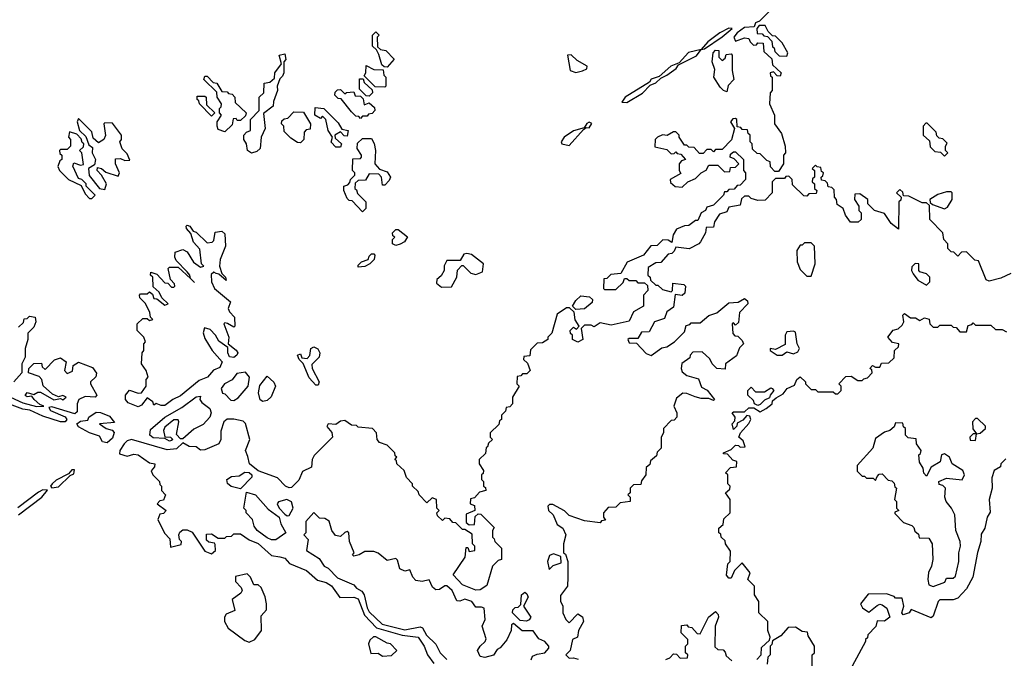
# Model space of a CAD drawing. Extents: x 2769579 to 2883812, y 684207 to 828660.
# Tile 254 of 256: x 2784321 to 2788755, y 789580 to 792454. Entities that reach past the tile are written whole.
import ezdxf

# ---------------------------------------------------------------- set-up
doc = ezdxf.new("R2010")
doc.units = 0

msp = doc.modelspace()

# ---------------------------------------------------------------- linework, layer by layer
at = {"layer": '0CON02XD'}
for points in [[(2787731.2, 792525), (2787652.5, 792447.5), (2787635, 792440), (2787628.3, 792421.7), (2787585, 792419.2), (2787551.2, 792395), (2787536.7, 792375), (2787545, 792357.5), (2787585, 792372.5), (2787605, 792370), (2787610, 792355), (2787625, 792340), (2787638.3, 792341.7), (2787645, 792350), (2787668.3, 792348.3), (2787671.7, 792311.7), (2787708.3, 792278.3), (2787711.7, 792251.7), (2787750, 792215), (2787745, 792200), (2787731.7, 792201.7), (2787715, 792220), (2787700, 792215), (2787701.7, 792201.7), (2787710, 792195), (2787710, 792135), (2787700, 792125), (2787697.5, 792075), (2787720, 792025), (2787720, 791985), (2787751.7, 791941.7), (2787767.5, 791885), (2787770, 791855), (2787760, 791845), (2787760, 791805), (2787738.3, 791771.7), (2787721.7, 791771.7), (2787701.7, 791791.7), (2787700, 791815), (2787685, 791820), (2787655, 791850), (2787641.7, 791851.7), (2787621.7, 791871.7), (2787620, 791895), (2787610, 791905), (2787610, 791935), (2787601.7, 791941.7), (2787598.3, 791958.3), (2787575, 791960), (2787568.3, 791968.3), (2787551.7, 791971.7), (2787550, 792005), (2787545, 792010), (2787531.7, 792008.3), (2787522.5, 791995), (2787540, 791965), (2787527, 791913), (2787485, 791870), (2787455, 791870), (2787445, 791860), (2787435, 791870), (2787415, 791870), (2787398.3, 791851.7), (2787381.7, 791851.7), (2787358.3, 791878.3), (2787335, 791880), (2787325, 791890), (2787315, 791890), (2787290, 791925), (2787290, 791935), (2787275, 791950), (2787265, 791950), (2787237, 791933), (2787215, 791936.7), (2787193.9, 791926.1), (2787182.5, 791915), (2787181.7, 791881.7), (2787235, 791870), (2787255, 791850), (2787268.3, 791851.7), (2787275, 791860), (2787281.7, 791851.7), (2787298.3, 791848.3), (2787320, 791825), (2787301.7, 791818.3), (2787290, 791805), (2787290, 791775), (2787298.3, 791761.7), (2787250, 791735), (2787251.7, 791721.7), (2787273, 791703), (2787305, 791700), (2787330, 791725), (2787365, 791740), (2787390, 791765), (2787413, 791777), (2787425, 791800), (2787465, 791800), (2787495, 791770), (2787518.3, 791771.7), (2787521.7, 791788.3), (2787545, 791790), (2787560, 791805), (2787538.3, 791828.3), (2787520, 791835), (2787521.7, 791848.3), (2787535, 791860), (2787545, 791860), (2787580, 791825), (2787580, 791775), (2787590, 791765), (2787590, 791735), (2787565, 791710), (2787551.7, 791708.3), (2787538.3, 791691.7), (2787515, 791690), (2787505, 791680), (2787495, 791680), (2787490, 791665), (2787445, 791620), (2787415, 791610), (2787410, 791595), (2787390, 791585), (2787375, 791550), (2787365, 791550), (2787335, 791527.5)], [(2785975, 792240), (2785961.7, 792241.7), (2785951.7, 792251.7), (2785938.3, 792298.3), (2785928.3, 792318.3), (2785910, 792335), (2785910, 792385), (2785925, 792400), (2785940, 792385), (2785930, 792375), (2785931.7, 792331.7), (2785945, 792320), (2785970, 792315), (2786007, 792277), (2785975, 792240)], [(2787055, 792081.2), (2787125, 792123.8), (2787160, 792160), (2787185, 792170), (2787208.8, 792191.2), (2787235, 792204), (2787276.7, 792235), (2787288.3, 792251.7), (2787368.8, 792291.2), (2787390, 792320), (2787405, 792323.3), (2787485, 792376.7), (2787530, 792415), (2787515, 792416), (2787473.3, 792395), (2787420, 792355), (2787390, 792320), (2787333.2, 792306.8), (2787290, 792260), (2787253.3, 792245), (2787201.2, 792198.8), (2787164.2, 792185.8), (2787157, 792173), (2787047.5, 792105), (2787032.5, 792082.5), (2787055, 792081.2)], [(2787775, 792290), (2787780, 792305), (2787755, 792350), (2787725, 792380), (2787711.7, 792381.7), (2787691.7, 792401.7), (2787678.3, 792428.3), (2787651.7, 792428.3), (2787640, 792415), (2787641.7, 792391.7), (2787665, 792390), (2787671.7, 792381.7), (2787688.3, 792378.3), (2787708.3, 792358.3), (2787711.7, 792331.7), (2787718.3, 792328.3), (2787721.7, 792311.7), (2787741.7, 792291.7), (2787775, 792290)], [(2785365, 791853.3), (2785347.5, 791865), (2785342.5, 791895), (2785330, 791915), (2785330, 791935), (2785341.7, 791948.3), (2785360, 791955), (2785360, 792005), (2785400, 792045), (2785400, 792105), (2785420, 792125), (2785421.7, 792168.3), (2785447, 792173), (2785468.3, 792191.7), (2785470, 792215), (2785500, 792255), (2785490, 792295), (2785515, 792300), (2785520, 792275), (2785510, 792265), (2785510, 792215), (2785505, 792200), (2785491.7, 792188.3), (2785480, 792155), (2785482.5, 792135), (2785463.6, 792086.4), (2785462.5, 792065), (2785418.3, 792031.7), (2785426.2, 791965), (2785408.8, 791925), (2785403.3, 791875), (2785389.2, 791860.8), (2785365, 791853.3)], [(2787505, 792130), (2787490, 792135), (2787475, 792150), (2787447.5, 792195), (2787450.7, 792230.7), (2787440, 792265), (2787443.3, 792305), (2787455, 792317.5), (2787470, 792315), (2787470, 792285), (2787485, 792270), (2787498.3, 792281.7), (2787501.7, 792298.3), (2787525, 792300), (2787530, 792295), (2787530, 792225), (2787537.5, 792185), (2787511.7, 792158.3), (2787505, 792130)], [(2786825, 792216.7), (2786855, 792223.8), (2786875, 792232.5), (2786876.7, 792245), (2786831.1, 792271.1), (2786805, 792296.2), (2786787.5, 792295), (2786800, 792225), (2786825, 792216.7)], [(2785965, 792150), (2785921.7, 792151.7), (2785871.7, 792201.7), (2785880, 792215), (2785881.7, 792248.3), (2785915, 792230), (2785958.3, 792228.3), (2785960, 792205), (2785970, 792195), (2785970, 792155), (2785965, 792150)], [(2785245, 791950), (2785215, 791960), (2785210, 791975), (2785210, 791995), (2785230, 792025), (2785220, 792035), (2785220, 792055), (2785228.3, 792061.7), (2785230, 792075), (2785210, 792105), (2785208.3, 792128.3), (2785150, 792185), (2785155, 792200), (2785165, 792200), (2785191.7, 792171.7), (2785208.3, 792168.3), (2785231.7, 792131.7), (2785255, 792130), (2785261.7, 792121.7), (2785278.3, 792118.3), (2785290, 792105), (2785291.7, 792081.7), (2785340, 792035), (2785338.3, 792021.7), (2785315, 792000), (2785300, 792000), (2785295, 792010), (2785281.7, 792008.3), (2785278.3, 791981.7), (2785245, 791950)], [(2785895, 792110), (2785881.7, 792111.7), (2785851.7, 792141.7), (2785851.7, 792188.3), (2785868.3, 792188.3), (2785871.7, 792171.7), (2785908.3, 792138.3), (2785910, 792125), (2785895, 792110)], [(2785855, 792010), (2785848.3, 792018.3), (2785835, 792020), (2785815, 792040), (2785768.3, 792098.3), (2785755, 792100), (2785740, 792115), (2785741.7, 792128.3), (2785751.7, 792138.3), (2785765, 792140), (2785785, 792120), (2785793, 792127), (2785825, 792130), (2785831.7, 792111.7), (2785855, 792110), (2785868.3, 792098.3), (2785871.7, 792071.7), (2785895, 792080), (2785918.3, 792058.3), (2785920, 792045), (2785908.3, 792031.7), (2785891.7, 792028.3), (2785885, 792020), (2785865, 792020), (2785855, 792010)], [(2785185, 792020), (2785130, 792075), (2785128.3, 792088.3), (2785120, 792095), (2785120, 792110), (2785155, 792110), (2785160, 792105), (2785161.7, 792071.7), (2785200, 792035), (2785185, 792020)], [(2785585, 791900), (2785571.7, 791901.7), (2785541.7, 791921.7), (2785511.7, 791951.7), (2785510, 791975), (2785500, 791985), (2785501.7, 791998.3), (2785511.7, 792008.3), (2785528.3, 792011.7), (2785555, 792040), (2785598.3, 792038.3), (2785630, 791985), (2785628.3, 791961.7), (2785611.7, 791958.3), (2785601.7, 791948.3), (2785600, 791915), (2785585, 791900)], [(2785765, 791880), (2785745, 791880), (2785723, 791903), (2785730, 791925), (2785710, 791955), (2785700, 792005), (2785685, 792020), (2785675, 792010), (2785650, 792025), (2785651.7, 792058.3), (2785690, 792055), (2785755, 791990), (2785771.7, 791961.7), (2785800, 791955), (2785795, 791930), (2785781.7, 791931.7), (2785765, 791950), (2785740, 791935), (2785741.7, 791921.7), (2785770, 791895), (2785765, 791880)], [(2784705, 791690), (2784712.5, 791715), (2784690, 791755), (2784670, 791775), (2784671.7, 791788.3), (2784690, 791785), (2784708.3, 791768.3), (2784765, 791750), (2784770, 791765), (2784752.5, 791805), (2784751.7, 791828.3), (2784775, 791830), (2784795, 791820), (2784817.5, 791822.5), (2784805, 791850), (2784783, 791873), (2784772.5, 791905), (2784780, 791915), (2784780, 791935), (2784738.3, 791988.3), (2784705, 791990), (2784700, 791985), (2784707, 791933), (2784700, 791915), (2784675, 791900), (2784651.7, 791921.7), (2784645, 791950), (2784585, 792010), (2784580, 791995), (2784590, 791955), (2784618.3, 791928.3), (2784631.7, 791891.7), (2784648.3, 791878.3), (2784647.5, 791855), (2784662.5, 791825), (2784658.3, 791801.7), (2784630, 791785), (2784633, 791753), (2784680, 791695), (2784705, 791690)], [(2786795, 791887.5), (2786860, 791960), (2786871.7, 791968.3), (2786885, 791967.5), (2786897.5, 791987.5), (2786885, 791992.5), (2786875, 791987.5), (2786862.5, 791967.5), (2786815, 791953.3), (2786773.3, 791925), (2786760, 791905), (2786762.5, 791895), (2786795, 791887.5)], [(2788485, 791840), (2788500, 791855), (2788490, 791865), (2788490, 791885), (2788498.3, 791898.3), (2788478.3, 791918.3), (2788461.7, 791921.7), (2788451.7, 791931.7), (2788448.3, 791948.3), (2788408.3, 791988.3), (2788401.7, 791988.3), (2788390, 791975), (2788390, 791935), (2788418.3, 791908.3), (2788421.7, 791881.7), (2788441.7, 791861.7), (2788468.3, 791858.3), (2788485, 791840)], [(2784645, 791650), (2784660, 791665), (2784620, 791705), (2784620, 791715), (2784600, 791735), (2784585, 791740), (2784560, 791795), (2784565, 791810), (2784595, 791800), (2784607.5, 791802.5), (2784600, 791855), (2784590, 791865), (2784608.3, 791881.7), (2784610, 791895), (2784601.7, 791901.7), (2784598.3, 791918.3), (2784578.3, 791938.3), (2784545, 791950), (2784540, 791925), (2784550, 791915), (2784550, 791885), (2784535, 791870), (2784505, 791870), (2784500, 791865), (2784501.7, 791851.7), (2784510, 791845), (2784510, 791825), (2784501.7, 791818.3), (2784493, 791793), (2784500, 791775), (2784540, 791735), (2784598.3, 791708.3), (2784615, 791670), (2784635, 791650), (2784645, 791650)], [(2785865, 791590), (2785818.3, 791638.3), (2785805, 791640), (2785795, 791650), (2785780, 791685), (2785780, 791705), (2785798.3, 791711.7), (2785808.3, 791721.7), (2785810, 791735), (2785830, 791755), (2785830, 791765), (2785820, 791775), (2785821.7, 791828.3), (2785855, 791830), (2785860, 791835), (2785860, 791845), (2785840, 791875), (2785841.7, 791898.3), (2785865, 791920), (2785905, 791920), (2785917, 791897), (2785922.5, 791865), (2785920, 791805), (2785941.7, 791781.7), (2785975, 791770), (2785990, 791745), (2785985, 791730), (2785965, 791710), (2785955, 791710), (2785950, 791745), (2785938.3, 791758.3), (2785895, 791760), (2785878.3, 791731.7), (2785845, 791730), (2785831.7, 791718.3), (2785830, 791695), (2785838.3, 791688.3), (2785841.7, 791671.7), (2785880, 791635), (2785880, 791605), (2785865, 791590)], [(2788785, 791312.5), (2788738.8, 791291.2), (2788687.5, 791277.5), (2788673, 791283), (2788638.3, 791368.3), (2788621.7, 791371.7), (2788585, 791410), (2788561.7, 791408.3), (2788545, 791390), (2788528.3, 791408.3), (2788515, 791410), (2788500, 791425), (2788500, 791445), (2788482.5, 791465), (2788477.5, 791495), (2788420, 791555), (2788418.3, 791618.3), (2788405, 791630), (2788385, 791630), (2788325, 791660), (2788301.7, 791661.7), (2788298.3, 791678.3), (2788285, 791690), (2788270, 791675), (2788290, 791655), (2788288.3, 791641.7), (2788280, 791635), (2788278.3, 791511.7), (2788245, 791537.5), (2788215, 791582.5), (2788170, 791595), (2788140, 791625), (2788140, 791645), (2788105, 791670), (2788081.7, 791668.3), (2788080, 791645), (2788100, 791615), (2788100, 791595), (2788110, 791585), (2788110, 791555), (2788097, 791543), (2788063, 791543), (2788040, 791575), (2788030, 791605), (2788001.7, 791621.7), (2788000, 791645), (2787990, 791655), (2787988.3, 791688.3), (2787978.3, 791698.3), (2787961.7, 791701.7), (2787958.3, 791718.3), (2787948.3, 791728.3), (2787931.7, 791731.7), (2787930, 791745), (2787938.3, 791751.7), (2787940, 791765), (2787931.7, 791771.7), (2787928.3, 791788.3), (2787911.7, 791791.7), (2787905, 791800), (2787890, 791785), (2787900, 791775), (2787900, 791745), (2787891.7, 791738.3), (2787890, 791725), (2787900, 791715), (2787900, 791695), (2787910, 791685), (2787908.3, 791671.7), (2787875, 791670), (2787865, 791660), (2787851.7, 791661.7), (2787801.7, 791711.7), (2787800, 791735), (2787785, 791750), (2787771.7, 791748.3), (2787765, 791740), (2787725, 791740), (2787710, 791725), (2787710, 791675), (2787678.3, 791641.7), (2787645, 791640), (2787615, 791650), (2787605, 791660), (2787585, 791660), (2787571.7, 791648.3), (2787565, 791620), (2787515, 791610), (2787505, 791590), (2787471.7, 791578.3), (2787450, 791545), (2787445, 791520), (2787411.7, 791518.3), (2787410, 791495), (2787387.5, 791455), (2787380, 791445), (2787336.4, 791423.6), (2787275, 791430), (2787268.3, 791411.7), (2787258.3, 791401.7), (2787241.7, 791398.3), (2787208.3, 791361.7), (2787185, 791360), (2787151.7, 791338.3), (2787150, 791305), (2787160, 791295), (2787161.7, 791281.7), (2787185, 791260), (2787195, 791260), (2787215, 791240), (2787255, 791230), (2787260, 791235), (2787261.7, 791268.3), (2787311.7, 791261.7), (2787320, 791255), (2787317, 791223), (2787305, 791212.5), (2787272.5, 791217.5), (2787265, 791160), (2787235, 791140), (2787225, 791110), (2787180, 791095), (2787155, 791050), (2787121.7, 791048.3), (2787105, 791020), (2787065, 791020), (2787060, 791015), (2787065, 791000), (2787098.3, 790998.3), (2787141.7, 790951.7), (2787165, 790942.5), (2787213, 790977), (2787235, 790982.5), (2787270, 791005), (2787315, 791050), (2787321.7, 791078.3), (2787338.3, 791081.7), (2787345, 791090), (2787385, 791090), (2787425, 791122.5), (2787460, 791135), (2787515, 791180), (2787557, 791183), (2787585, 791200), (2787598.3, 791188.3), (2787600, 791175), (2787563, 791137), (2787558.3, 791091.7), (2787545, 791080), (2787535, 791090), (2787530, 791085), (2787531.7, 791041.7), (2787541.7, 791031.7), (2787555, 791030), (2787575, 791010), (2787580, 790995), (2787563, 790977), (2787548.3, 790941.7), (2787500, 790905), (2787498.3, 790881.7), (2787460, 790885), (2787440, 790905), (2787428.3, 790928.3), (2787395, 790960), (2787351.7, 790958.3), (2787340, 790945), (2787338.3, 790931.7), (2787303, 790907), (2787300, 790885), (2787305, 790870), (2787325, 790852.5), (2787378.3, 790838.3), (2787390.7, 790800.7), (2787416.4, 790786.4), (2787450, 790745), (2787445, 790740), (2787425, 790750), (2787389.3, 790749.3), (2787363, 790757)], [(2788485, 791602.5), (2788499.3, 791610.7), (2788520, 791645), (2788520, 791675), (2788515, 791680), (2788495, 791680), (2788455, 791666.7), (2788420, 791645), (2788421.7, 791631.7), (2788431.7, 791621.7), (2788485, 791602.5)], [(2787335, 791527.5), (2787315, 791526.7), (2787278.3, 791511.7), (2787263.6, 791486.4), (2787258.3, 791451.7), (2787241.7, 791461.7), (2787217, 791463), (2787191.7, 791438.3), (2787163, 791437), (2787130, 791395), (2787057, 791363), (2787028.3, 791311.7), (2786983, 791307), (2786965, 791290), (2786951.7, 791288.3), (2786950, 791245), (2786955, 791240), (2787005, 791240), (2787038.3, 791271.7), (2787045, 791290), (2787055, 791290), (2787065, 791280), (2787095, 791280), (2787105, 791270), (2787135, 791270), (2787148.3, 791258.3), (2787150, 791235), (2787130, 791215), (2787130, 791165), (2787085, 791140), (2787065, 791097.5), (2786985, 791080), (2786935, 791090), (2786907.5, 791072.5), (2786895, 791080), (2786865, 791080), (2786850, 791065), (2786857.5, 791015), (2786835, 791002.5), (2786810, 791015), (2786810, 791035), (2786801.7, 791041.7), (2786800, 791055), (2786815, 791070), (2786828.3, 791061.7), (2786840, 791075), (2786823, 791103), (2786817.5, 791137.5), (2786797.5, 791157.5), (2786783, 791157), (2786741.7, 791128.3), (2786717, 791043), (2786700, 791025), (2786700, 791015), (2786675, 791000), (2786651.7, 790998.3), (2786621.7, 790968.3), (2786618.3, 790941.7), (2786591.7, 790938.3), (2786590, 790925), (2786608.3, 790908.3), (2786620, 790875), (2786605, 790860), (2786585, 790860), (2786578.3, 790851.7), (2786561.7, 790848.3), (2786560, 790815), (2786570, 790805), (2786540, 790755), (2786540, 790725), (2786528.3, 790711.7), (2786511.7, 790708.3), (2786508.3, 790691.7), (2786490, 790675), (2786490, 790655), (2786481.7, 790648.3), (2786478.3, 790631.7), (2786440, 790595), (2786440, 790575), (2786450, 790565), (2786431.7, 790548.3), (2786428.3, 790531.7), (2786421.7, 790528.3), (2786418.3, 790501.7), (2786390, 790475), (2786390, 790455), (2786410, 790425), (2786408.3, 790411.7), (2786400, 790405), (2786400, 790385), (2786410, 790375), (2786410, 790355), (2786418.3, 790348.3), (2786420, 790335), (2786391.7, 790328.3), (2786368.3, 790301.7), (2786351.7, 790298.3), (2786350, 790275), (2786368.3, 790268.3), (2786370, 790245), (2786331.7, 790228.3), (2786331.7, 790191.7), (2786345, 790180), (2786368.3, 790181.7), (2786371.7, 790218.3), (2786385, 790230), (2786398.3, 790228.3), (2786458.3, 790168.3), (2786450, 790155), (2786450, 790125), (2786458.3, 790118.3), (2786460, 790105), (2786490, 790075), (2786490, 790025), (2786475, 790020), (2786450, 789995), (2786425, 789907.5), (2786395, 789887.5), (2786375, 789886.7), (2786315, 789910), (2786273.3, 789955), (2786327.5, 790035), (2786331.7, 790078.3), (2786338.3, 790078.3), (2786345, 790060), (2786370, 790065), (2786370, 790085), (2786360, 790095), (2786358.3, 790138.3), (2786325, 790160), (2786315, 790160), (2786285, 790190), (2786271.7, 790191.7), (2786258.3, 790208.3), (2786235, 790210), (2786225, 790200), (2786201.7, 790221.7), (2786200, 790235), (2786210, 790245), (2786200, 790255), (2786197.5, 790295), (2786178.3, 790301.7), (2786155, 790280), (2786120, 790315), (2786115, 790330), (2786090, 790355), (2786090, 790365), (2786063, 790393), (2786052.5, 790425), (2786020, 790455), (2786018.3, 790468.3), (2786010, 790475), (2786020, 790485), (2786011.7, 790491.7), (2786010, 790505), (2785975, 790540), (2785941.7, 790551.7), (2785930, 790565), (2785927.5, 790595), (2785910, 790615), (2785845, 790620), (2785838.3, 790628.3), (2785815, 790630), (2785785, 790650), (2785765, 790647.5), (2785745, 790632.5), (2785710, 790635), (2785703.8, 790623.8), (2785727, 790597), (2785730, 790575), (2785647, 790493), (2785637.5, 790475), (2785635, 790440), (2785595, 790420), (2785578.3, 790381.7), (2785545, 790348.8), (2785535, 790346.7), (2785517.5, 790355), (2785481.7, 790391.7), (2785395, 790423.3), (2785356.2, 790455), (2785348, 790488), (2785337.5, 790515), (2785357.5, 790565), (2785337, 790637), (2785327, 790647), (2785285, 790656.7), (2785255, 790656.7), (2785240, 790645), (2785227, 790603), (2785226.7, 790565), (2785217.5, 790545), (2785155, 790518), (2785135, 790516.7), (2785115, 790531.2), (2785083.6, 790533.6), (2785055, 790550), (2785027, 790523), (2784985, 790518.8), (2784825, 790564.5), (2784805, 790558.1), (2784791.4, 790545), (2784772.5, 790515), (2784770, 790500), (2784805, 790490), (2784835, 790498.8), (2784855, 790496.2), (2784905, 790460), (2784930, 790455), (2784928.3, 790441.7), (2784913, 790423), (2784920, 790405), (2784950, 790375), (2784951.7, 790361.7), (2784960, 790355), (2784960, 790335), (2784977.5, 790315), (2784968.3, 790291.7), (2784951.7, 790288.3), (2784940, 790275), (2784980, 790245), (2784968.3, 790231.7), (2784951.7, 790228.3), (2784942.5, 790205), (2784973, 790143), (2784997, 790117), (2785000, 790080), (2785048.3, 790091.7), (2785050, 790105), (2785040, 790115), (2785037.5, 790135), (2785041.7, 790148.3), (2785055, 790157.5), (2785075, 790157.5), (2785098.3, 790148.3), (2785155, 790062.5), (2785185, 790050), (2785202.5, 790065), (2785201.7, 790091.7), (2785198.3, 790098.3), (2785173, 790103), (2785161.7, 790111.7), (2785161.7, 790138.3), (2785185, 790140), (2785215, 790120), (2785245, 790120), (2785251.7, 790128.3), (2785275, 790130), (2785285, 790140), (2785315, 790140), (2785353.9, 790113.9), (2785395, 790096.2), (2785455, 790042.5), (2785493, 790037), (2785515, 790030), (2785536.4, 790006.4), (2785612.5, 789975), (2785661.7, 789931.7), (2785701.7, 789921.7), (2785725, 789906.7), (2785763, 789853), (2785825, 789855.8), (2785845, 789848), (2785873.4, 789773.4), (2785927.6, 789717.6), (2786043.4, 789683.4), (2786115.8, 789675.8), (2786142.5, 789635), (2786157.5, 789595), (2786186.1, 789556.1)], [(2784855, 790712.5), (2784809.3, 790729.3), (2784796.7, 790745), (2784797.5, 790765), (2784815, 790786.7), (2784855, 790773.3), (2784870, 790775), (2784890, 790805), (2784890, 790835), (2784900, 790845), (2784890, 790875), (2784870, 790905), (2784872.5, 790955), (2784880, 790965), (2784880, 790995), (2784887.5, 791005), (2784880, 791025), (2784850, 791055), (2784850, 791085), (2784875, 791110), (2784895, 791110), (2784905, 791100), (2784920, 791105), (2784910, 791115), (2784907, 791137), (2784887, 791177), (2784861.7, 791201.7), (2784860, 791215), (2784865, 791220), (2784895, 791220), (2784905, 791230), (2784918.3, 791218.3), (2784925, 791200), (2784938.3, 791198.3), (2784975, 791170), (2784990, 791175), (2784961.7, 791201.7), (2784948.3, 791228.3), (2784921.7, 791251.7), (2784920, 791295), (2784910, 791305), (2784911.7, 791318.3), (2784938.3, 791308.3), (2784975, 791270), (2784988.3, 791268.3), (2785005, 791250), (2785015, 791250), (2785020, 791255), (2785017.5, 791265), (2785000, 791285), (2784990, 791335), (2784995, 791340), (2785035, 791340), (2785089.4, 791289.3), (2785108.3, 791271.7), (2785089.4, 791289.3), (2785087.5, 791305), (2785075, 791320), (2785025, 791370), (2785020, 791385), (2785021.7, 791408.3), (2785055, 791420), (2785075, 791410), (2785103.6, 791363.6), (2785135, 791340), (2785150, 791345), (2785140, 791355), (2785131.7, 791421.7), (2785103, 791453), (2785091.7, 791491.7), (2785072.5, 791515), (2785070, 791525), (2785075, 791530), (2785087.5, 791525), (2785101.7, 791501.7), (2785115, 791497.5), (2785165, 791450), (2785187, 791453), (2785195, 791460), (2785201.7, 791498.3), (2785231.7, 791501.7), (2785245, 791490), (2785248, 791435), (2785223.8, 791375), (2785220, 791345), (2785231.7, 791311.7), (2785247.5, 791295), (2785250, 791280), (2785218.3, 791308.3), (2785205, 791312.5), (2785195, 791317.5), (2785182.5, 791307.5), (2785183.9, 791273.9), (2785197.5, 791245), (2785270, 791185), (2785260, 791155), (2785265, 791140), (2785287.5, 791115), (2785290, 791075), (2785285, 791070), (2785257, 791087), (2785245, 791090), (2785240, 791085), (2785262.5, 791025), (2785260, 790995), (2785296.4, 790966.4), (2785303.3, 790955), (2785298.8, 790945), (2785285, 790934.2), (2785265, 790937.5), (2785257.5, 790955), (2785258.3, 790978.3), (2785217, 791007), (2785202.5, 791035), (2785179.3, 791059.3), (2785153, 791067), (2785147.5, 791045), (2785155, 791020), (2785187.5, 790965), (2785232.5, 790915), (2785221.7, 790888.3), (2785193.9, 790876.1), (2785166.7, 790845), (2785129.5, 790830.5), (2785045, 790760.8), (2785010, 790745), (2784975, 790717.1), (2784957.5, 790717.5), (2784935, 790727.5), (2784925, 790720), (2784920, 790735), (2784895, 790752.5), (2784870, 790720), (2784855, 790712.5)], [(2786015, 791437.5), (2786000, 791445), (2786000, 791465), (2786010, 791475), (2786001.7, 791481.7), (2786000, 791495), (2786015, 791510), (2786025, 791510), (2786067.5, 791477.5), (2786053.3, 791455), (2786035, 791444), (2786015, 791437.5)], [(2787885, 791300), (2787902.5, 791355), (2787900, 791435), (2787885, 791450), (2787855, 791450), (2787845, 791440), (2787835, 791440), (2787820, 791415), (2787822.5, 791365), (2787835, 791330), (2787865, 791300), (2787885, 791300)], [(2785845, 791340), (2785845, 791350), (2785860, 791365), (2785890, 791375), (2785895, 791390), (2785905, 791400), (2785915, 791400), (2785920, 791395), (2785917.5, 791375), (2785897.5, 791355), (2785875, 791343.3), (2785845, 791340)], [(2786220.7, 791250.7), (2786265, 791252.5), (2786290, 791295), (2786293, 791327), (2786311.7, 791348.3), (2786318.3, 791348.3), (2786353, 791313), (2786375, 791307.5), (2786405, 791320), (2786410, 791355), (2786355, 791397.5), (2786335, 791402.5), (2786321.7, 791398.3), (2786305, 791370), (2786245, 791370), (2786233, 791347), (2786232.5, 791325), (2786219.3, 791300.7), (2786200, 791285), (2786198.3, 791268.3), (2786220.7, 791250.7)], [(2788405, 791260), (2788420, 791275), (2788420, 791295), (2788405, 791310), (2788375, 791320), (2788370, 791325), (2788370, 791355), (2788353, 791357), (2788338.3, 791341.7), (2788337.5, 791325), (2788345, 791310), (2788365, 791282.5), (2788405, 791260)], [(2786825, 791150), (2786810, 791165), (2786825, 791190), (2786848.3, 791211.7), (2786887, 791207), (2786900, 791195), (2786898.3, 791181.7), (2786865, 791152.5), (2786825, 791150)], [(2784315, 791070), (2784338.3, 791091.7), (2784341.7, 791108.3), (2784355, 791110), (2784365, 791120), (2784390, 791115), (2784393.3, 791095), (2784385, 791070), (2784357, 791043), (2784358, 791015), (2784345.8, 790975), (2784346.2, 790935), (2784331.2, 790905), (2784330, 790865), (2784294.2, 790825)], [(2787640, 789575), (2787660, 789595), (2787661.7, 789628.3), (2787698.3, 789661.7), (2787700, 789675), (2787690, 789705), (2787690, 789745), (2787650, 789785), (2787650, 789835), (2787630, 789865), (2787630, 789905), (2787600, 789935), (2787610, 789965), (2787575, 790010), (2787540, 789975), (2787525, 789940), (2787515, 789940), (2787503.6, 789953.6), (2787510, 790005), (2787520, 790015), (2787521.7, 790061.7), (2787500, 790095), (2787498.3, 790108.3), (2787480, 790125), (2787478.3, 790138.3), (2787470, 790145), (2787470, 790165), (2787488.3, 790181.7), (2787491.7, 790208.3), (2787520, 790235), (2787520, 790295), (2787500, 790325), (2787518.3, 790341.7), (2787520, 790355), (2787510, 790365), (2787510, 790405), (2787500, 790415), (2787521.7, 790438.3), (2787548.3, 790441.7), (2787550, 790465), (2787531.7, 790471.7), (2787508.3, 790498.3), (2787490, 790500), (2787490, 790505), (2787525, 790520), (2787545, 790540), (2787558.3, 790538.3), (2787565, 790530), (2787588.3, 790531.7), (2787578.3, 790558.3), (2787560, 790575), (2787567.5, 790595), (2787605, 790637.5), (2787613.3, 790655), (2787609.3, 790669.3), (2787595, 790672.5), (2787578, 790652), (2787551.7, 790638.3), (2787550, 790625), (2787535, 790610), (2787530, 790635), (2787541.7, 790648.3), (2787542.5, 790665), (2787530, 790685), (2787535, 790690), (2787585, 790690), (2787605, 790707.5), (2787627.5, 790707.5), (2787655, 790690), (2787682.5, 790705), (2787710, 790725), (2787711.7, 790738.3), (2787727, 790753), (2787759.3, 790770.7), (2787777.5, 790795), (2787810, 790810), (2787820, 790835), (2787835, 790847.5), (2787860, 790825), (2787860, 790815), (2787885, 790790), (2787905, 790790), (2787915, 790780), (2787985, 790780), (2787995, 790770), (2788005, 790770), (2788020, 790785), (2788020, 790805), (2788010, 790815), (2788041.7, 790848.3), (2788065, 790850), (2788095, 790830), (2788115, 790830), (2788121.7, 790838.3), (2788138.3, 790841.7), (2788160, 790865), (2788158.3, 790878.3), (2788150, 790885), (2788161.7, 790898.3), (2788175, 790890), (2788195, 790890), (2788201.7, 790908.3), (2788235, 790910), (2788258.3, 790931.7), (2788260, 790965), (2788278.3, 790981.7), (2788280, 790995), (2788251.7, 791001.7), (2788230, 791025), (2788255, 791057.5), (2788277, 791063), (2788295, 791080), (2788302.5, 791095), (2788297.5, 791125), (2788305, 791132.5), (2788333, 791113), (2788355, 791112.5), (2788375, 791100), (2788395, 791112.5), (2788417, 791107), (2788420, 791085), (2788435, 791070), (2788455, 791070), (2788465, 791080), (2788515, 791080), (2788525, 791070), (2788538.3, 791068.3), (2788555, 791050), (2788585, 791050), (2788591.7, 791078.3), (2788608.3, 791081.7), (2788615, 791090), (2788625, 791080), (2788695, 791080), (2788715, 791060), (2788745, 791060), (2788765, 791050)], [(2787755, 790943.8), (2787775, 790960), (2787805, 790950), (2787825, 790960), (2787832.5, 790975), (2787822.5, 790995), (2787815, 791047.5), (2787805, 791052.5), (2787775, 791050), (2787767.5, 791035), (2787768.3, 790991.7), (2787725, 790970), (2787700, 790975), (2787700, 790965), (2787732.5, 790945), (2787755, 790943.8)], [(2785665, 790810), (2785655, 790810), (2785625, 790842.5), (2785597, 790907), (2785580, 790925), (2785572.5, 790945), (2785585, 790950), (2785591.7, 790931.7), (2785615, 790930), (2785627, 790943), (2785632.5, 790975), (2785645, 790982.5), (2785663, 790973), (2785672.5, 790955), (2785670, 790935), (2785637, 790903), (2785637.5, 790885), (2785670, 790825), (2785665, 790810)], [(2784260, 790765), (2784335, 790730), (2784397, 790713), (2784430, 790715), (2784411.7, 790721.7), (2784386.7, 790745), (2784375, 790760), (2784355, 790756.7), (2784345, 790762.5), (2784355, 790776), (2784385, 790767.5), (2784402, 790778), (2784415, 790777.5), (2784475, 790743.8), (2784505, 790750), (2784515, 790743.3), (2784530, 790755), (2784515, 790762.5), (2784495, 790757.5), (2784468.8, 790768.8), (2784427, 790807), (2784420, 790835), (2784408.3, 790848.3), (2784360, 790865), (2784362.5, 790885), (2784385, 790907.5), (2784418.3, 790908.3), (2784421.7, 790891.7), (2784435, 790880), (2784477, 790923), (2784505, 790932.5), (2784530, 790915), (2784522.5, 790875), (2784535, 790862.5), (2784558.3, 790871.7), (2784561.7, 790898.3), (2784585, 790913.3), (2784648.8, 790888.8), (2784666.4, 790863.6), (2784663.6, 790846.4), (2784640, 790825), (2784640, 790815), (2784667.5, 790765), (2784660, 790755), (2784615, 790758.8), (2784587.5, 790745), (2784580, 790725), (2784580, 790690), (2784569.3, 790680.7), (2784465, 790712.5), (2784451.7, 790708.3), (2784460, 790695), (2784526.2, 790666.2), (2784532.5, 790655), (2784525, 790643.8)], [(2785285, 790740), (2785305, 790752.5), (2785350, 790805), (2785355.9, 790845.9), (2785338, 790868), (2785298, 790862), (2785277, 790833), (2785242.5, 790815), (2785227.5, 790795), (2785233.6, 790773.6), (2785245, 790770), (2785271.7, 790741.7), (2785285, 790740)], [(2785416.4, 790736.4), (2785403.9, 790743.9), (2785396.2, 790775), (2785402.3, 790807.7), (2785435, 790850), (2785465, 790822.5), (2785472.5, 790805), (2785452.7, 790757.3), (2785435, 790740), (2785416.4, 790736.4)], [(2787645, 790717.5), (2787630, 790725), (2787625, 790740), (2787600, 790765), (2787600, 790785), (2787615, 790800), (2787635, 790780), (2787675, 790780), (2787703, 790797), (2787710, 790795), (2787717.5, 790785), (2787700, 790765), (2787698.3, 790751.7), (2787675, 790742.5), (2787655, 790722.5), (2787645, 790717.5)], [(2784995, 790557.5), (2784975, 790570), (2784922.6, 790572.6), (2784907.1, 790585), (2784910.6, 790609.4), (2784974.5, 790665.5), (2785050.5, 790709.5), (2785115, 790756.7), (2785135, 790760), (2785132.5, 790745), (2785140.7, 790730.7), (2785176.7, 790705), (2785183.3, 790685), (2785176.7, 790665), (2785147.3, 790632.7), (2785105, 790611.2), (2785055, 790567.5), (2785045, 790567.5), (2785026.7, 790586.7), (2785038, 790645), (2785033.8, 790653.8), (2785015, 790653.8), (2784975, 790620), (2784968.6, 790605), (2784975, 790577.5), (2785000, 790575), (2785010, 790565), (2785005, 790560), (2784995, 790557.5)], [(2787363, 790757), (2787325, 790772.5), (2787307, 790773), (2787279.3, 790750.7), (2787266.7, 790715), (2787280, 790685), (2787280, 790665), (2787268.3, 790651.7), (2787255, 790650), (2787220, 790615), (2787220, 790595), (2787210, 790575), (2787210, 790525), (2787191.7, 790508.3), (2787188.3, 790491.7), (2787161.7, 790468.3), (2787158.3, 790451.7), (2787141.7, 790438.3), (2787140, 790405), (2787121.7, 790378.3), (2787118.3, 790361.7), (2787085, 790360), (2787070, 790345), (2787070, 790325), (2787060, 790315), (2787070, 790305), (2787070, 790285), (2787025, 790280), (2787005, 790260), (2786971.7, 790258.3), (2786950, 790235), (2786950, 790215), (2786958.3, 790201.7), (2786941.7, 790198.3), (2786935, 790190), (2786865, 790198.8), (2786795, 790223.3), (2786775, 790244), (2786721.7, 790271.7), (2786707.3, 790272.7), (2786699.2, 790265), (2786702.5, 790245), (2786723.8, 790225), (2786741.7, 790181.7), (2786767.5, 790165), (2786780, 790135), (2786770, 790095), (2786770, 790055), (2786778.3, 790048.3), (2786790, 790015), (2786790, 789945), (2786787.5, 789905), (2786757, 789863), (2786757, 789837), (2786767.5, 789815), (2786767.5, 789785), (2786780, 789755), (2786795, 789740), (2786835, 789780), (2786856.1, 789766.1), (2786860, 789745), (2786837.5, 789705), (2786832.5, 789675), (2786810, 789665), (2786800, 789615), (2786780, 789595), (2786795, 789580), (2786815, 789582.5), (2786836.1, 789576.1)], [(2784525, 790643.8), (2784505, 790643.8), (2784425, 790670), (2784366.7, 790696.7), (2784335, 790701.2), (2784275, 790723.3)], [(2784715, 790550), (2784694.2, 790554.2), (2784680, 790580), (2784634.5, 790594.5), (2784585, 790621.2), (2784577.5, 790635), (2784595, 790646.7), (2784628.3, 790651.7), (2784632.5, 790665), (2784665, 790688), (2784685, 790686.7), (2784725, 790670), (2784748.3, 790641.7), (2784680, 790635), (2784710, 790615), (2784737.5, 790607.5), (2784745.8, 790595.8), (2784738.9, 790571.1), (2784715, 790550)], [(2788625, 790560), (2788630, 790590), (2788647, 790593), (2788670, 790615), (2788670, 790625), (2788635, 790660), (2788625, 790660), (2788612.5, 790645), (2788613, 790613), (2788630, 790590), (2788615, 790590), (2788600, 790575), (2788601.7, 790561.7), (2788625, 790560)], [(2788435, 789903.3), (2788487, 789923), (2788495, 789940), (2788525, 789940), (2788535, 789950), (2788550, 790015), (2788550, 790055), (2788557.5, 790085), (2788556.7, 790105), (2788536.7, 790155), (2788532.5, 790225), (2788517.5, 790255), (2788492.5, 790285), (2788487.5, 790305), (2788490, 790345), (2788478.3, 790358.3), (2788461.7, 790361.7), (2788460, 790375), (2788495, 790390), (2788565, 790382.5), (2788576.4, 790406.4), (2788567.5, 790425), (2788520, 790455), (2788507.5, 790485), (2788485, 790500), (2788472.5, 790495), (2788466.4, 790463.6), (2788425, 790440), (2788405, 790400), (2788393, 790413), (2788390, 790435), (2788373, 790463), (2788370, 790495), (2788378.3, 790501.7), (2788380, 790515), (2788360, 790545), (2788358.3, 790568.3), (2788321.7, 790571.7), (2788310, 790585), (2788310, 790615), (2788301.7, 790621.7), (2788298.3, 790638.3), (2788265, 790640), (2788258.3, 790621.7), (2788240, 790605), (2788215, 790597.5), (2788175, 790570), (2788162.5, 790525), (2788093, 790447), (2788092.5, 790422.5), (2788115, 790400), (2788125, 790400), (2788135, 790390), (2788165, 790390), (2788175, 790380), (2788181.7, 790398.3), (2788191.7, 790408.3), (2788205, 790410), (2788231.7, 790381.7), (2788248.3, 790378.3), (2788258.3, 790368.3), (2788261.7, 790351.7), (2788270, 790345), (2788260, 790295), (2788270, 790285), (2788270, 790255), (2788280, 790245), (2788261.7, 790238.3), (2788261.7, 790231.7), (2788301.7, 790191.7), (2788338.3, 790178.3), (2788348.3, 790168.3), (2788351.7, 790151.7), (2788368.3, 790138.3), (2788371.7, 790121.7), (2788415, 790120), (2788430, 790095), (2788432.5, 790025), (2788427.5, 789995), (2788413.6, 789966.4), (2788410, 789935), (2788415, 789910), (2788435, 789903.3)], [(2788761.7, 790478.3), (2788740, 790455), (2788738.3, 790441.7), (2788710, 790425), (2788698.3, 790391.7), (2788700, 790345), (2788687.5, 790295), (2788691.7, 790238.3), (2788677.5, 790215), (2788667.5, 790165), (2788650.7, 790139.3), (2788650, 790105), (2788633.9, 790056.1), (2788613.8, 789945), (2788585, 789892.5), (2788545, 789850), (2788525, 789843.3), (2788465, 789842.5), (2788457.5, 789835), (2788435, 789770), (2788425, 789762.5), (2788335, 789800), (2788326.1, 789783.9), (2788300, 789775), (2788293.3, 789785), (2788302.5, 789815), (2788295, 789850), (2788265, 789850), (2788258.3, 789858.3), (2788225, 789870), (2788141.7, 789868.3), (2788107.5, 789825), (2788117, 789807), (2788145, 789787.5), (2788181.7, 789818.3), (2788195, 789823.3), (2788205, 789820), (2788226.2, 789806.2), (2788240, 789765), (2788215, 789747.5), (2788181.7, 789748.3), (2788177, 789723), (2788140, 789685), (2788138.3, 789671.7), (2788130, 789665), (2788130, 789655), (2788070, 789545)], [(2784465, 790347.5), (2784495, 790351.2), (2784547.5, 790402.5), (2784565, 790410), (2784568.3, 790428.3), (2784555, 790427.5), (2784540, 790410), (2784485, 790381.2), (2784466.7, 790365), (2784460, 790355), (2784465, 790347.5)], [(2785315, 790342.5), (2785272.9, 790352.9), (2785257.3, 790367.3), (2785253.3, 790385), (2785275, 790398.6), (2785309.5, 790400.5), (2785335, 790418), (2785355, 790415.8), (2785365.8, 790405), (2785365.8, 790395), (2785315, 790342.5)], [(2784315, 790226.2), (2784420, 790305), (2784446.7, 790336.7), (2784425, 790337.5), (2784405, 790328), (2784312.9, 790257.1)], [(2785475, 790112.5), (2785455, 790112.5), (2785435, 790122.5), (2785390, 790155), (2785376.7, 790175), (2785370, 790205), (2785340, 790235), (2785340, 790245), (2785330, 790255), (2785341.7, 790328.3), (2785382.5, 790315), (2785440.5, 790250.5), (2785488.8, 790215), (2785496.7, 790185), (2785520, 790145), (2785475, 790112.5)], [(2785525, 790221.2), (2785535, 790223.3), (2785551.9, 790255), (2785545, 790283.8), (2785524.3, 790294.3), (2785485.7, 790284.3), (2785480, 790275), (2785489.2, 790255), (2785515, 790228), (2785525, 790221.2)], [(2786623.6, 789573.6), (2786630.7, 789589.3), (2786650.7, 789599.3), (2786685.8, 789604.2), (2786703.8, 789625), (2786704, 789635), (2786685.8, 789655.8), (2786658.3, 789668.3), (2786633.6, 789703.6), (2786584.2, 789704.2), (2786545, 789736.7), (2786535, 789730), (2786533.8, 789705), (2786515, 789662.5), (2786485, 789627.5), (2786470.7, 789619.3), (2786455, 789593.8), (2786415, 789584), (2786395, 789588.8), (2786382.5, 789615), (2786394.2, 789635), (2786417.5, 789655), (2786421.7, 789668.3), (2786403.3, 789725), (2786417.5, 789755), (2786412.5, 789805), (2786400.7, 789810.7), (2786375, 789810), (2786357.5, 789835), (2786325, 789846.7), (2786303, 789837), (2786289.3, 789839.3), (2786268.8, 789885), (2786245, 789906.2), (2786235, 789906.7), (2786210.8, 789889.2), (2786195, 789887.5), (2786180.3, 789900.3), (2786165, 789932.5), (2786134.1, 789925.9), (2786105, 789930.8), (2786092, 789945), (2786077.5, 789977.5), (2786055, 789972), (2786032.5, 789982.5), (2786022, 790022), (2786015, 790028.8), (2785975, 790020), (2785935, 790053.3), (2785915, 790061.2), (2785875, 790060), (2785850, 790045), (2785825, 790040), (2785820, 790045), (2785827.5, 790055), (2785806.7, 790105), (2785802.5, 790145), (2785795, 790150), (2785785, 790146.7), (2785765, 790128.8), (2785742.5, 790132.5), (2785726.2, 790155), (2785715, 790196.7), (2785695, 790208.8), (2785671.2, 790211.2), (2785645, 790236.2), (2785610, 790195), (2785610, 790145), (2785600, 790135), (2785620, 790115), (2785612.5, 790065), (2785669.3, 790029.3), (2785692.5, 789995), (2785710, 789985), (2785752.3, 789942.3), (2785825, 789910), (2785837.5, 789895), (2785861.7, 789881.7), (2785872, 789865), (2785885, 789807.5), (2785895, 789788.8), (2785953.6, 789733.6), (2786055, 789708), (2786125, 789721.2), (2786135, 789716.7), (2786153.6, 789683.6), (2786195, 789643.3), (2786214.2, 789604.2), (2786244.1, 789574.1)], [(2786705, 789980), (2786723, 789997), (2786760, 790010), (2786758.3, 790038.3), (2786725, 790050), (2786707, 790043), (2786697.5, 790015), (2786705, 789980)], [(2785355, 789652.5), (2785380, 789665), (2785410, 789705), (2785408.3, 789771.7), (2785431.7, 789798.3), (2785432.5, 789825), (2785427, 789857), (2785408.3, 789898.3), (2785395, 789910), (2785375, 789910), (2785360, 789945), (2785345, 789960), (2785292.5, 789947.5), (2785292.5, 789925), (2785318.3, 789898.3), (2785322.5, 789885), (2785316.7, 789873.3), (2785277.5, 789845), (2785290, 789795), (2785250.7, 789779.3), (2785242.5, 789765), (2785242.5, 789745), (2785260, 789715), (2785335, 789660), (2785355, 789652.5)], [(2786603, 789747), (2786575, 789750), (2786540, 789785), (2786541.7, 789798.3), (2786551.7, 789808.3), (2786565, 789810), (2786578.3, 789821.7), (2786580, 789865), (2786595, 789877.5), (2786605, 789870), (2786610, 789855), (2786590, 789815), (2786622.5, 789765), (2786615, 789752.5), (2786603, 789747)], [(2787230, 789575), (2787248.3, 789581.7), (2787265, 789600), (2787278.3, 789598.3), (2787295, 789580), (2787328.3, 789581.7), (2787330, 789595), (2787320, 789605), (2787320, 789635), (2787330, 789645), (2787330, 789665), (2787300, 789695), (2787301.7, 789728.3), (2787325, 789730), (2787331.7, 789721.7), (2787348.3, 789718.3), (2787371.7, 789691.7), (2787385, 789690), (2787422.5, 789765), (2787455, 789790), (2787467, 789777), (2787467.5, 789765), (2787452.5, 789725), (2787451.7, 789631.7), (2787465, 789620), (2787488.3, 789618.3), (2787498.3, 789608.3), (2787501.7, 789591.7), (2787528.3, 789568.3)], [(2787890, 789525), (2787890, 789595), (2787900, 789605), (2787900, 789635), (2787871.7, 789681.7), (2787868.3, 789698.3), (2787845, 789700), (2787815, 789720), (2787781.7, 789718.3), (2787749.3, 789680.7), (2787711.7, 789658.3), (2787708.3, 789641.7), (2787700, 789635), (2787700, 789595), (2787690, 789585), (2787687, 789553)], [(2785955, 789590), (2785995, 789592.5), (2786020, 789615), (2785990, 789645), (2785975, 789647.5), (2785925, 789676.2), (2785914.1, 789675.9), (2785897.7, 789662.3), (2785891.2, 789645), (2785901.7, 789601.7), (2785935, 789602.5), (2785955, 789590)]]:
    msp.add_lwpolyline(points, dxfattribs=at)

doc.saveas('drawing.dxf')
